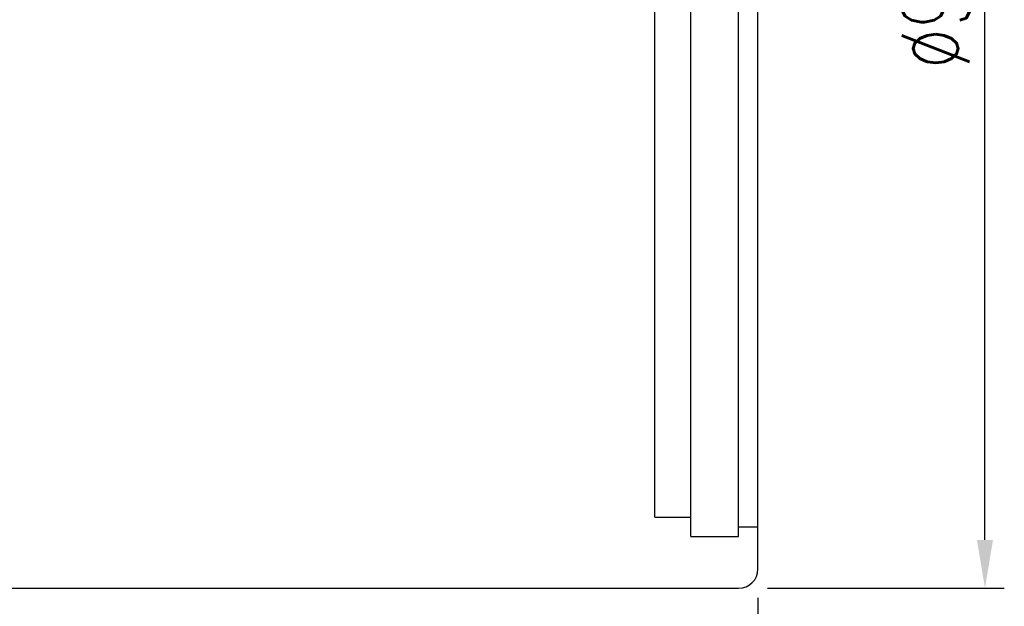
# Model space of a CAD drawing. Header units: millimetres. Extents: x -5 to 2507, y 11 to 386.
# Tile 18 of 63: x 262 to 338, y 59 to 105. Entities that reach past the tile are written whole.
import ezdxf
from ezdxf.lldxf.tags import DXFTag

# ---------------------------------------------------------------- set-up
doc = ezdxf.new("R2010")
doc.units = ezdxf.units.MM
doc.header["$LTSCALE"] = 0.2
doc.layers.get('DEFPOINTS').update_dxf_attribs({"linetype": 'CONTINUOUS'})
doc.layers.add('layer 1', color=7, linetype='CONTINUOUS')
doc.styles.add('DIM-7', font='SIMPLEX.shx', dxfattribs={"width": 0.7, "bigfont": 'chineset.shx'})
tags = doc.linetypes.add('DASHED', pattern=[25.72, 12.86, -12.86]).pattern_tags.tags
tags[6:7] = [DXFTag(74, 4), DXFTag(75, 0), DXFTag(340, '0'), DXFTag(46, 0.0), DXFTag(50, 0.0), DXFTag(44, 0.0), DXFTag(45, 0.0)]
tags[4:5] = [DXFTag(74, 4), DXFTag(75, 0), DXFTag(340, '0'), DXFTag(46, 0.0), DXFTag(50, 0.0), DXFTag(44, 0.0), DXFTag(45, 0.0)]
doc.dimstyles.new('CNS', dxfattribs={"dimtxt": 3.5, "dimasz": 2.5, "dimexe": 1, "dimexo": 1.5, "dimgap": 0.09, "dimtad": 0, "dimdsep": 46, "dimtxsty": 'DIM-7', "dimcen": 0.09, "dimclrd": 1, "dimclre": 1, "dimclrt": 4, "dimadec": 0, "dimazin": 0, "dimtfac": 1, "dimtix": 1, "dimtmove": 2, "dimatfit": 3, "dimfxl": 1, "dimtvp": 0.971429, "dimtolj": 1, "dimarcsym": 0})

# ---------------------------------------------------------------- blocks, each defined once
blk = doc.blocks.new('*D3')
at = {"layer": 'DEFPOINTS', "color": 0, "transparency": 16777216}
for p in [(202.229, 62.239), (319.229, 62.239), (319.229, 12.14)]:
    blk.add_point(p, dxfattribs=at)
at = {"layer": 'layer 1', "lineweight": -2, "transparency": 16777216}
for p, q in [((202.229, 59.989), (202.229, 10.64)), ((319.229, 59.989), (319.229, 10.64)), ((205.979, 12.14), (315.479, 12.14))]:
    blk.add_line(p, q, dxfattribs=at)
at = {"layer": 'layer 1', "transparency": 16777216}
for points in [[(205.979, 12.765), (205.979, 11.515), (202.229, 12.14)], [(315.479, 12.765), (315.479, 11.515), (319.229, 12.14)]]:
    blk.add_solid(points, dxfattribs=at)
at = {"layer": 'layer 1', "transparency": 16777216, "insert": (260.729, 15.965), "char_height": 5.25, "attachment_point": 5, "style": 'DIM-7'}
blk.add_mtext('\\A1;117', dxfattribs=at)
blk = doc.blocks.new('*D5')
at = {"layer": 'DEFPOINTS', "color": 0, "transparency": 16777216}
for p in [(317.729, 150.739), (336.847, 150.739), (317.729, 60.739)]:
    blk.add_point(p, dxfattribs=at)
at = {"layer": 'layer 1', "lineweight": -2, "transparency": 16777216}
for p, q in [((319.979, 150.739), (338.347, 150.739)), ((336.847, 64.489), (336.847, 146.989)), ((319.979, 60.739), (338.347, 60.739))]:
    blk.add_line(p, q, dxfattribs=at)
at = {"layer": 'layer 1', "transparency": 16777216}
for points in [[(336.222, 146.989), (337.472, 146.989), (336.847, 150.739)], [(336.222, 64.489), (337.472, 64.489), (336.847, 60.739)]]:
    blk.add_solid(points, dxfattribs=at)
at = {"layer": 'layer 1', "transparency": 16777216, "insert": (333.022, 105.739), "char_height": 5.25, "attachment_point": 5, "rotation": 90, "style": 'DIM-7'}
blk.add_mtext('\\A1;%%C90', dxfattribs=at)

msp = doc.modelspace()

# ---------------------------------------------------------------- linework, layer by layer
at = {"layer": 'layer 1', "linetype": 'Continuous'}
for p, q in [((319.229, 62.239), (319.229, 149.239)), ((243.729, 60.739), (317.729, 60.739))]:
    msp.add_line(p, q, dxfattribs=at)
at = {"layer": 'layer 1', "linetype": 'DASHED'}
for p, q in [((314.029, 64.739), (314.029, 146.739)), ((317.729, 64.739), (317.729, 146.739)), ((311.229, 66.239), (311.229, 145.239)), ((311.229, 66.239), (314.029, 66.239)), ((317.729, 65.489), (319.229, 65.489)), ((314.029, 64.739), (317.729, 64.739))]:
    msp.add_line(p, q, dxfattribs=at)
at = {"layer": 'layer 1', "linetype": 'Continuous'}
msp.add_arc((317.729, 62.239), 1.5, 270, 0, dxfattribs=at)

# ---------------------------------------------------------------- dimensions: what is measured, and where the dimension line sits
at = {"layer": 'layer 1'}
dim = msp.add_linear_dim(base=(336.847, 150.739), p1=(317.729, 60.739), p2=(317.729, 150.739), angle=90, text='%%C<>', dimstyle='CNS', override={"dimscale": 1.5, "dimgap": 0.8, "dimtad": 1, "dimclrd": 256, "dimclre": 256, "dimclrt": 256, "dimadec": 2, "dimazin": 2, "dimtm": 1e-09, "dimtfac": 0.6, "dimtmove": 1, "dimatfit": 0}, dxfattribs=at)
dim.commit()
dim.dimension.update_dxf_attribs({"geometry": '*D5', "text_midpoint": (333.022, 105.739)})
dim = msp.add_linear_dim(base=(319.229, 12.14), p1=(202.229, 62.239), p2=(319.229, 62.239), dimstyle='CNS', override={"dimscale": 1.5, "dimgap": 0.8, "dimtad": 1, "dimclrd": 256, "dimclre": 256, "dimclrt": 256, "dimadec": 2, "dimazin": 2, "dimtm": 1e-09, "dimtfac": 0.6, "dimtmove": 1, "dimatfit": 0}, dxfattribs=at)
dim.commit()
dim.dimension.update_dxf_attribs({"geometry": '*D3', "text_midpoint": (260.729, 15.965)})

doc.saveas('drawing.dxf')
